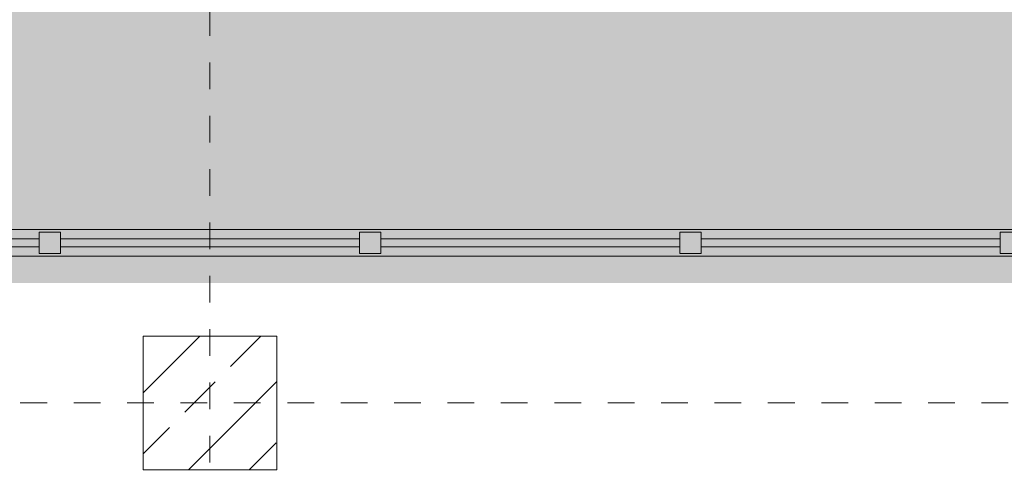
# Model space of a CAD drawing. Header units: metres. Extents: x -52 to 123, y -78 to 33.
# Tile 28 of 114: x 40.44 to 44.13, y -41.36 to -39.66. Entities that reach past the tile are written whole.
import ezdxf

# ---------------------------------------------------------------- set-up
doc = ezdxf.new("R2010")
doc.units = ezdxf.units.M
doc.linetypes.add('Rasterlinie', pattern=[0.019, 0.01, -0.003, 0.003, -0.003])
for name, color, linetype, lineweight in [('A_Detailelemente', 7, 'Continuous', 9), ('A_Fassadenelemente', 7, 'Continuous', 9), ('A_Fassadenpfosten', 7, 'Continuous', 9), ('A_Raster', 7, 'Continuous', 9), ('A_Tragwerksstützen', 7, 'Continuous', 9), ('A_Tragwerksstützen_Stahlbeton', 7, 'Continuous', 9), ('A_Wände', 7, 'Continuous', 9)]:
    doc.layers.add(name, color=color, linetype=linetype, lineweight=lineweight)

# ---------------------------------------------------------------- blocks, each defined once
blk = doc.blocks.new('STB Stütze - rechteckig - STB 50 x 50-V16-BS_Übersicht_O1_BRANDSCHUTZ')
at = {"layer": 'A_Tragwerksstützen'}
h = blk.add_hatch(dxfattribs=at)
h.set_pattern_fill('FP_23', color=256, style=0, pattern_type=2)
h.set_pattern_definition([(45, (-39.735, 43.201), (-0.2283955, 0.2283955), []), (45, (-39.507, 43.201), (-0.2283955, 0.2283955), [0.161, -0.081])])
h.paths.add_polyline_path([(-0.25, -0.25), (0.25, -0.25), (0.25, 0.25), (-0.25, 0.25), (-0.25, 0.1414)], flags=0)
at = {"layer": 'A_Tragwerksstützen_Stahlbeton', "lineweight": 18}
for p, q in [((0.25, 0.25), (-0.25, 0.25)), ((-0.25, 0.25), (-0.25, -0.25)), ((0.25, -0.25), (0.25, 0.25)), ((-0.25, -0.25), (0.25, -0.25))]:
    blk.add_line(p, q, dxfattribs=at)
blk = doc.blocks.new('Systemelement - Verglasung-3298036-BS_Übersicht_O1_BRANDSCHUTZ')
at = {"layer": 'A_Fassadenelemente'}
for p, q in [((-0.56, 0.015), (0.56, 0.015)), ((-0.56, -0.015), (-0.56, 0.015)), ((0.56, -0.015), (0.56, 0.015)), ((0.56, -0.015), (-0.56, -0.015))]:
    blk.add_line(p, q, dxfattribs=at)
blk = doc.blocks.new('Pfosten rechteckig - 80x80-3298034-BS_Übersicht_O1_BRANDSCHUTZ')
at = {"layer": 'A_Fassadenpfosten'}
for p, q in [((0.04, 0.04), (-0.04, 0.04)), ((-0.04, 0.04), (-0.04, -0.04)), ((0.04, 0.04), (0.04, -0.04)), ((-0.04, -0.04), (0.04, -0.04))]:
    blk.add_line(p, q, dxfattribs=at)

msp = doc.modelspace()

# ---------------------------------------------------------------- hatches: boundary and pattern name
at = {"layer": 'A_Detailelemente', "true_color": 0x499c4b}
h = msp.add_hatch(color=95, dxfattribs=at)
h.paths.add_polyline_path([(70.726, -41.277), (74.006, -41.277), (74.006, -40.447), (82.48, -40.447), (82.48, -33.347), (20.232, -33.347), (20.232, -40.447), (28.706, -40.4473), (28.706, -41.277), (32.006, -41.277), (32.006, -40.447), (49.106, -40.447), (49.106, -41.277), (53.606, -41.277), (53.6083, -40.447), (70.706, -40.447), (70.706, -41.277)], flags=0)
h.paths.add_polyline_path([(24.206, -37.647), (24.206, -37.347), (24.506, -37.347), (24.266, -37.407), (24.2596, -37.4325)], flags=0)
h.paths.add_polyline_path([(79.406, -37.647), (79.406, -37.347), (79.706, -37.347), (79.466, -37.407)], flags=0)
h.paths.add_polyline_path([(24.206, -36.447), (24.206, -36.147), (24.506, -36.147), (24.2659, -36.2075)], flags=0)
h.paths.add_polyline_path([(79.406, -36.447), (79.406, -36.147), (79.706, -36.147), (79.466, -36.207)], flags=0)
h.paths.add_polyline_path([(32.206, -35.1261), (32.206, -35.1261), (32.7046, -35.1261)], flags=0)
h.paths.add_polyline_path([(39.3558, -34.952), (39.356, -34.952), (39.056, -34.9503)], flags=0)
at = {"layer": 'A_Detailelemente', "true_color": 0xebdb14}
h = msp.add_hatch(color=40, dxfattribs=at)
h.paths.add_polyline_path([(47.9437, -49.572), (70.581, -49.5714), (70.581, -41.357), (70.681, -41.357), (70.681, -40.447), (53.606, -40.447), (53.606, -41.277), (49.106, -41.277), (49.1052, -40.447), (32.031, -40.447), (32.031, -41.357), (32.131, -41.357), (32.131, -49.572), (46.7245, -49.572)], flags=0)
h.paths.add_polyline_path([(32.381, -49.322), (32.381, -40.647), (48.926, -40.647), (48.926, -41.457), (53.786, -41.457), (53.786, -40.647), (70.331, -40.647), (70.331, -49.322), (32.4887, -49.322)], flags=0)

# ---------------------------------------------------------------- linework, layer by layer
at = {"layer": 'A_Raster', "linetype": 'Rasterlinie'}
for p, q in [((41.156, -64.1202), (41.156, 31.5571)), ((9.8459, -41.097), (94.5874, -41.097))]:
    msp.add_line(p, q, dxfattribs=at)
at = {"layer": 'A_Wände'}
for p, q in [((32.206, -40.447), (48.906, -40.447)), ((49.006, -40.547), (32.106, -40.547))]:
    msp.add_line(p, q, dxfattribs=at)

# ---------------------------------------------------------------- block references
at = {"layer": 'A_Fassadenelemente', "rotation": 180}
for p in [(39.956, -40.497), (41.156, -40.497), (42.356, -40.497), (43.556, -40.497)]:
    msp.add_blockref('Systemelement - Verglasung-3298036-BS_Übersicht_O1_BRANDSCHUTZ', p, dxfattribs=at)
at = {"layer": 'A_Fassadenpfosten', "extrusion": (0, 0, -1)}
for p in [(-40.556, -40.497), (-41.756, -40.497), (-42.956, -40.497), (-44.156, -40.497)]:
    msp.add_blockref('Pfosten rechteckig - 80x80-3298034-BS_Übersicht_O1_BRANDSCHUTZ', p, dxfattribs=at)
at = {"layer": 'A_Tragwerksstützen'}
msp.add_blockref('STB Stütze - rechteckig - STB 50 x 50-V16-BS_Übersicht_O1_BRANDSCHUTZ', (41.156, -41.097), dxfattribs=at)

doc.saveas('drawing.dxf')
